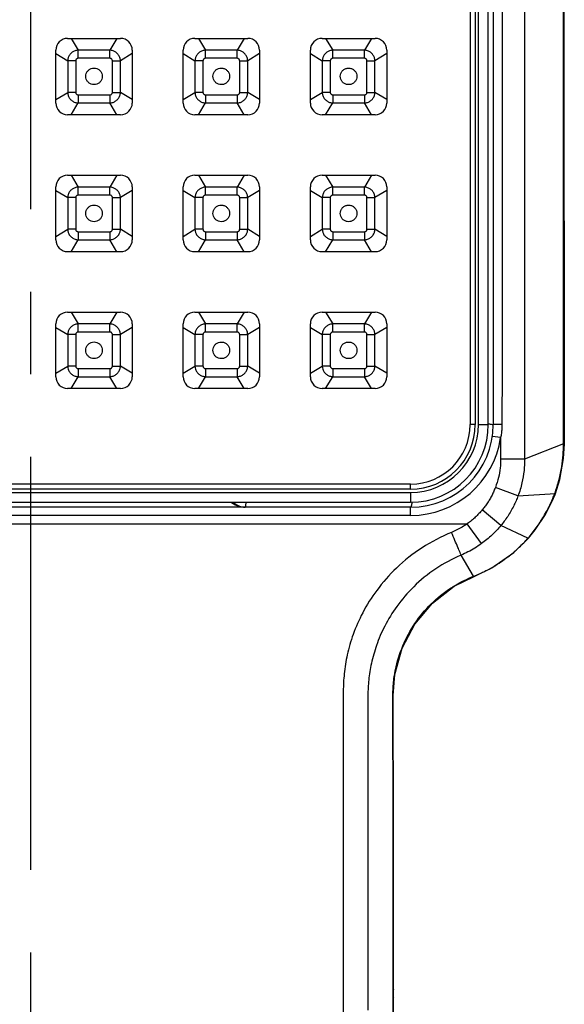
# Model space of a CAD drawing. Extents: x 5500 to 5920, y -4857 to -4263.
# Tile 15 of 20: x 5686 to 5694, y -4476 to -4461. Entities that reach past the tile are written whole.
import ezdxf

# ---------------------------------------------------------------- set-up
doc = ezdxf.new("R2010")
doc.units = 0
doc.header["$LTSCALE"] = 5
doc.header["$MEASUREMENT"] = 0
doc.linetypes.add('CENTER', pattern=[2, 1.25, -0.25, 0.25, -0.25])
doc.layers.get('0').update_dxf_attribs({"color": 2, "linetype": 'CONTINUOUS'})
doc.layers.add('CL', color=1, linetype='CENTER')
doc.layers.add('D', color=2, linetype='CONTINUOUS')

# ---------------------------------------------------------------- blocks, each defined once
blk = doc.blocks.new('A$C68571C2D')
at = {"color": 7, "linetype": 'Continuous'}
for p, q in [((16.646, 40.171), (16.637, 57.55)), ((15.221, 57.213), (15.221, 40.463)), ((15.296, 57.213), (15.296, 40.463)), ((15.346, 40.463), (15.346, 57.213)), ((15.496, 40.463), (15.496, 57.213)), ((15.571, 57.213), (15.571, 40.463)), ((15.296, 40.463), (15.221, 40.463)), ((15.346, 40.463), (15.496, 40.463)), ((15.703, 40.463), (15.571, 40.463)), ((15.682, 40.267), (15.558, 40.284)), ((16.633, 40.172), (16.044, 39.94)), ((16.633, 40.172), (16.646, 40.171)), ((16.044, 39.94), (15.682, 39.94)), ((14.321, 39.563), (2.821, 39.563)), ((14.321, 39.488), (14.321, 39.563)), ((15.945, 39.384), (15.603, 39.514)), ((14.321, 39.488), (2.821, 39.488)), ((2.821, 39.438), (14.321, 39.438)), ((14.321, 39.438), (14.321, 39.288)), ((15.945, 39.384), (16.511, 39.421)), ((16.459, 39.296), (16.505, 39.406)), ((16.505, 39.406), (16.511, 39.421)), ((2.821, 39.288), (14.321, 39.288)), ((14.321, 39.213), (2.821, 39.213)), ((14.321, 39.088), (14.321, 39.213)), ((16.439, 39.272), (16.449, 39.273)), ((16.449, 39.273), (16.459, 39.296)), ((14.321, 39.088), (2.821, 39.088)), ((15.687, 38.937), (15.404, 39.173)), ((1.963, 38.963), (15.178, 38.963)), ((15.394, 38.663), (15.178, 38.963)), ((16.096, 38.744), (15.687, 38.937)), ((16.096, 38.744), (16.105, 38.745)), ((16.105, 38.745), (16.207, 38.87)), ((15.271, 38.168), (15.084, 38.488)), ((15.271, 38.168), (15.28, 38.167)), ((13.303, 36.431), (13.303, 35.528)), ((13.675, 36.368), (13.674, 35.535)), ((14.053, 36.368), (14.056, 36.362)), ((14.054, 35.592), (14.058, 35.585)), ((14.066, 3.441), (14.061, 33.116)), ((14.058, 31.929), (14.061, 31.916)), ((14.058, 31.805), (14.061, 31.791))]:
    blk.add_line(p, q, dxfattribs=at)
at = {"linetype": 'Continuous'}
for p, q in [((9.133, 46.309), (9.933, 46.309)), ((9.186, 46.309), (9.294, 46.13)), ((9.88, 46.309), (9.772, 46.13)), ((11.058, 46.309), (11.858, 46.309)), ((11.111, 46.309), (11.219, 46.13)), ((11.805, 46.309), (11.697, 46.13)), ((12.983, 46.309), (13.783, 46.309)), ((13.036, 46.309), (13.144, 46.13)), ((13.73, 46.309), (13.622, 46.13)), ((8.955, 45.331), (8.955, 46.131)), ((8.955, 46.078), (9.135, 45.97)), ((9.294, 46.008), (9.294, 46.13)), ((9.772, 46.13), (9.294, 46.13)), ((9.772, 46.008), (9.772, 46.13)), ((10.111, 46.078), (9.932, 45.97)), ((10.111, 46.131), (10.111, 45.331)), ((10.88, 45.331), (10.88, 46.131)), ((10.88, 46.078), (11.06, 45.97)), ((11.697, 46.13), (11.219, 46.13)), ((11.219, 46.008), (11.219, 46.13)), ((11.697, 46.008), (11.697, 46.13)), ((12.036, 46.078), (11.857, 45.97)), ((12.036, 46.131), (12.036, 45.331)), ((12.805, 45.331), (12.805, 46.131)), ((12.805, 46.078), (12.985, 45.97)), ((13.144, 46.008), (13.144, 46.13)), ((13.622, 46.13), (13.144, 46.13)), ((13.622, 46.008), (13.622, 46.13)), ((13.961, 46.078), (13.782, 45.97)), ((13.961, 46.131), (13.961, 45.331)), ((9.256, 45.97), (9.135, 45.97)), ((9.135, 45.97), (9.135, 45.492)), ((9.256, 45.97), (9.256, 45.492)), ((9.772, 46.008), (9.294, 46.008)), ((9.811, 45.97), (9.932, 45.97)), ((9.811, 45.492), (9.811, 45.97)), ((9.932, 45.492), (9.932, 45.97)), ((11.181, 45.97), (11.06, 45.97)), ((11.06, 45.97), (11.06, 45.492)), ((11.181, 45.97), (11.181, 45.492)), ((11.697, 46.008), (11.219, 46.008)), ((11.736, 45.97), (11.857, 45.97)), ((11.736, 45.492), (11.736, 45.97)), ((11.857, 45.492), (11.857, 45.97)), ((13.106, 45.97), (12.985, 45.97)), ((12.985, 45.97), (12.985, 45.492)), ((13.106, 45.97), (13.106, 45.492)), ((13.622, 46.008), (13.144, 46.008)), ((13.661, 45.97), (13.782, 45.97)), ((13.661, 45.492), (13.661, 45.97)), ((13.782, 45.492), (13.782, 45.97)), ((8.955, 45.384), (9.135, 45.492)), ((9.256, 45.492), (9.135, 45.492)), ((9.294, 45.454), (9.294, 45.332)), ((9.294, 45.454), (9.772, 45.454)), ((9.772, 45.454), (9.772, 45.332)), ((9.811, 45.492), (9.932, 45.492)), ((10.111, 45.384), (9.932, 45.492)), ((10.88, 45.384), (11.06, 45.492)), ((11.181, 45.492), (11.06, 45.492)), ((11.219, 45.454), (11.697, 45.454)), ((11.219, 45.454), (11.219, 45.332)), ((11.697, 45.454), (11.697, 45.332)), ((11.736, 45.492), (11.857, 45.492)), ((12.036, 45.384), (11.857, 45.492)), ((12.805, 45.384), (12.985, 45.492)), ((13.106, 45.492), (12.985, 45.492)), ((13.144, 45.454), (13.622, 45.454)), ((13.144, 45.454), (13.144, 45.332)), ((13.622, 45.454), (13.622, 45.332)), ((13.661, 45.492), (13.782, 45.492)), ((13.961, 45.384), (13.782, 45.492)), ((9.186, 45.153), (9.294, 45.332)), ((9.294, 45.332), (9.772, 45.332)), ((9.88, 45.153), (9.772, 45.332)), ((11.111, 45.153), (11.219, 45.332)), ((11.219, 45.332), (11.697, 45.332)), ((11.805, 45.153), (11.697, 45.332)), ((13.036, 45.153), (13.144, 45.332)), ((13.144, 45.332), (13.622, 45.332)), ((13.73, 45.153), (13.622, 45.332)), ((9.933, 45.153), (9.133, 45.153)), ((11.858, 45.153), (11.058, 45.153)), ((13.783, 45.153), (12.983, 45.153)), ((9.133, 44.238), (9.933, 44.238)), ((9.186, 44.238), (9.294, 44.058)), ((9.88, 44.238), (9.772, 44.058)), ((11.058, 44.238), (11.858, 44.238)), ((11.111, 44.238), (11.219, 44.058)), ((11.805, 44.238), (11.697, 44.058)), ((12.983, 44.238), (13.783, 44.238)), ((13.036, 44.238), (13.144, 44.058)), ((13.73, 44.238), (13.622, 44.058)), ((8.955, 43.26), (8.955, 44.06)), ((8.955, 44.006), (9.135, 43.899)), ((9.294, 43.937), (9.294, 44.058)), ((9.772, 44.058), (9.294, 44.058)), ((9.772, 43.937), (9.772, 44.058)), ((10.111, 44.006), (9.932, 43.899)), ((10.111, 44.06), (10.111, 43.26)), ((10.88, 43.26), (10.88, 44.06)), ((10.88, 44.006), (11.06, 43.899)), ((11.697, 44.058), (11.219, 44.058)), ((11.219, 43.937), (11.219, 44.058)), ((11.697, 43.937), (11.697, 44.058)), ((12.036, 44.006), (11.857, 43.899)), ((12.036, 44.06), (12.036, 43.26)), ((12.805, 43.26), (12.805, 44.06)), ((12.805, 44.006), (12.985, 43.899)), ((13.622, 44.058), (13.144, 44.058)), ((13.144, 43.937), (13.144, 44.058)), ((13.622, 43.937), (13.622, 44.058)), ((13.961, 44.006), (13.782, 43.899)), ((13.961, 44.06), (13.961, 43.26)), ((9.256, 43.899), (9.135, 43.899)), ((9.135, 43.899), (9.135, 43.42)), ((9.256, 43.899), (9.256, 43.42)), ((9.772, 43.937), (9.294, 43.937)), ((9.811, 43.899), (9.932, 43.899)), ((9.811, 43.42), (9.811, 43.899)), ((9.932, 43.42), (9.932, 43.899)), ((11.181, 43.899), (11.06, 43.899)), ((11.06, 43.899), (11.06, 43.42)), ((11.181, 43.899), (11.181, 43.42)), ((11.697, 43.937), (11.219, 43.937)), ((11.736, 43.899), (11.857, 43.899)), ((11.736, 43.42), (11.736, 43.899)), ((11.857, 43.42), (11.857, 43.899)), ((13.106, 43.899), (12.985, 43.899)), ((12.985, 43.899), (12.985, 43.42)), ((13.106, 43.899), (13.106, 43.42)), ((13.622, 43.937), (13.144, 43.937)), ((13.661, 43.899), (13.782, 43.899)), ((13.661, 43.42), (13.661, 43.899)), ((13.782, 43.42), (13.782, 43.899)), ((8.955, 43.313), (9.135, 43.42)), ((9.256, 43.42), (9.135, 43.42)), ((9.294, 43.382), (9.294, 43.261)), ((9.294, 43.382), (9.772, 43.382)), ((9.772, 43.382), (9.772, 43.261)), ((9.811, 43.42), (9.932, 43.42)), ((10.111, 43.313), (9.932, 43.42)), ((10.88, 43.313), (11.06, 43.42)), ((11.181, 43.42), (11.06, 43.42)), ((11.219, 43.382), (11.697, 43.382)), ((11.219, 43.382), (11.219, 43.261)), ((11.697, 43.382), (11.697, 43.261)), ((11.736, 43.42), (11.857, 43.42)), ((12.036, 43.313), (11.857, 43.42)), ((12.805, 43.313), (12.985, 43.42)), ((13.106, 43.42), (12.985, 43.42)), ((13.144, 43.382), (13.622, 43.382)), ((13.144, 43.382), (13.144, 43.261)), ((13.622, 43.382), (13.622, 43.261)), ((13.661, 43.42), (13.782, 43.42)), ((13.961, 43.313), (13.782, 43.42)), ((9.186, 43.081), (9.294, 43.261)), ((9.294, 43.261), (9.772, 43.261)), ((9.88, 43.081), (9.772, 43.261)), ((11.111, 43.081), (11.219, 43.261)), ((11.219, 43.261), (11.697, 43.261)), ((11.805, 43.081), (11.697, 43.261)), ((13.036, 43.081), (13.144, 43.261)), ((13.144, 43.261), (13.622, 43.261)), ((13.73, 43.081), (13.622, 43.261)), ((9.933, 43.081), (9.133, 43.081)), ((11.858, 43.081), (11.058, 43.081)), ((13.783, 43.081), (12.983, 43.081)), ((9.133, 42.166), (9.933, 42.166)), ((9.186, 42.166), (9.294, 41.987)), ((9.88, 42.166), (9.772, 41.987)), ((11.058, 42.166), (11.858, 42.166)), ((11.111, 42.166), (11.219, 41.987)), ((11.805, 42.166), (11.697, 41.987)), ((12.983, 42.166), (13.783, 42.166)), ((13.036, 42.166), (13.144, 41.987)), ((13.73, 42.166), (13.622, 41.987)), ((8.955, 41.188), (8.955, 41.988)), ((8.955, 41.935), (9.135, 41.827)), ((9.294, 41.865), (9.294, 41.987)), ((9.772, 41.987), (9.294, 41.987)), ((9.772, 41.865), (9.772, 41.987)), ((10.111, 41.935), (9.932, 41.827)), ((10.111, 41.988), (10.111, 41.188)), ((10.88, 41.188), (10.88, 41.988)), ((10.88, 41.935), (11.06, 41.827)), ((11.697, 41.987), (11.219, 41.987)), ((11.219, 41.865), (11.219, 41.987)), ((11.697, 41.865), (11.697, 41.987)), ((12.036, 41.935), (11.857, 41.827)), ((12.036, 41.988), (12.036, 41.188)), ((12.805, 41.188), (12.805, 41.988)), ((12.805, 41.935), (12.985, 41.827)), ((13.622, 41.987), (13.144, 41.987)), ((13.144, 41.865), (13.144, 41.987)), ((13.622, 41.865), (13.622, 41.987)), ((13.961, 41.935), (13.782, 41.827)), ((13.961, 41.988), (13.961, 41.188)), ((9.256, 41.827), (9.135, 41.827)), ((9.135, 41.827), (9.135, 41.349)), ((9.256, 41.827), (9.256, 41.349)), ((9.772, 41.865), (9.294, 41.865)), ((9.811, 41.827), (9.932, 41.827)), ((9.811, 41.349), (9.811, 41.827)), ((9.932, 41.349), (9.932, 41.827)), ((11.181, 41.827), (11.06, 41.827)), ((11.06, 41.827), (11.06, 41.349)), ((11.181, 41.827), (11.181, 41.349)), ((11.697, 41.865), (11.219, 41.865)), ((11.736, 41.827), (11.857, 41.827)), ((11.736, 41.349), (11.736, 41.827)), ((11.857, 41.349), (11.857, 41.827)), ((13.106, 41.827), (12.985, 41.827)), ((12.985, 41.827), (12.985, 41.349)), ((13.106, 41.827), (13.106, 41.349)), ((13.622, 41.865), (13.144, 41.865)), ((13.661, 41.827), (13.782, 41.827)), ((13.661, 41.349), (13.661, 41.827)), ((13.782, 41.349), (13.782, 41.827)), ((8.955, 41.241), (9.135, 41.349)), ((9.256, 41.349), (9.135, 41.349)), ((9.294, 41.311), (9.294, 41.189)), ((9.294, 41.311), (9.772, 41.311)), ((9.772, 41.311), (9.772, 41.189)), ((9.811, 41.349), (9.932, 41.349)), ((10.111, 41.241), (9.932, 41.349)), ((10.88, 41.241), (11.06, 41.349)), ((11.181, 41.349), (11.06, 41.349)), ((11.219, 41.311), (11.219, 41.189)), ((11.219, 41.311), (11.697, 41.311)), ((11.697, 41.311), (11.697, 41.189)), ((11.736, 41.349), (11.857, 41.349)), ((12.036, 41.241), (11.857, 41.349)), ((12.805, 41.241), (12.985, 41.349)), ((13.106, 41.349), (12.985, 41.349)), ((13.144, 41.311), (13.144, 41.189)), ((13.144, 41.311), (13.622, 41.311)), ((13.622, 41.311), (13.622, 41.189)), ((13.661, 41.349), (13.782, 41.349)), ((13.961, 41.241), (13.782, 41.349)), ((9.186, 41.01), (9.294, 41.189)), ((9.294, 41.189), (9.772, 41.189)), ((9.88, 41.01), (9.772, 41.189)), ((11.111, 41.01), (11.219, 41.189)), ((11.219, 41.189), (11.697, 41.189)), ((11.805, 41.01), (11.697, 41.189)), ((13.036, 41.01), (13.144, 41.189)), ((13.144, 41.189), (13.622, 41.189)), ((13.73, 41.01), (13.622, 41.189)), ((9.933, 41.01), (9.133, 41.01)), ((11.858, 41.01), (11.058, 41.01)), ((13.783, 41.01), (12.983, 41.01))]:
    blk.add_line(p, q, dxfattribs=at)
at = {"color": 7, "linetype": 'Continuous'}
for points in [[(16.511, 39.421), (16.577, 39.634), (16.634, 39.951), (16.646, 40.171)], [(16.207, 38.87), (16.359, 39.101), (16.449, 39.273)], [(15.28, 38.167), (15.549, 38.296), (15.882, 38.527), (16.105, 38.745)], [(14.056, 36.362), (14.083, 36.684), (14.194, 37.082), (14.386, 37.446), (14.651, 37.763), (14.979, 38.017), (15.28, 38.167)], [(14.061, 33.116), (14.06, 34.401), (14.056, 36.362)]]:
    blk.add_lwpolyline(points, dxfattribs=at)
at = {"linetype": 'Continuous'}
for centre, start, end in [((9.133, 46.131), 90, 180), ((9.933, 46.131), 0, 90), ((11.058, 46.131), 90, 180), ((11.858, 46.131), 0, 90), ((12.983, 46.131), 90, 180), ((13.783, 46.131), 0, 90), ((9.133, 45.331), 180, 270), ((9.933, 45.331), 270, 0), ((11.058, 45.331), 180, 270), ((11.858, 45.331), 270, 0), ((12.983, 45.331), 180, 270), ((13.783, 45.331), 270, 0), ((9.133, 44.06), 90, 180), ((9.933, 44.06), 0, 90), ((11.058, 44.06), 90, 180), ((11.858, 44.06), 0, 90), ((12.983, 44.06), 90, 180), ((13.783, 44.06), 0, 90), ((9.133, 43.26), 180, 270), ((9.933, 43.26), 270, 0), ((11.058, 43.26), 180, 270), ((11.858, 43.26), 270, 0), ((12.983, 43.26), 180, 270), ((13.783, 43.26), 270, 0), ((9.133, 41.988), 90, 180), ((9.933, 41.988), 0, 90), ((11.058, 41.988), 90, 180), ((11.858, 41.988), 0, 90), ((12.983, 41.988), 90, 180), ((13.783, 41.988), 0, 90), ((9.133, 41.188), 180, 270), ((9.933, 41.188), 270, 0), ((11.058, 41.188), 180, 270), ((11.858, 41.188), 270, 0), ((12.983, 41.188), 180, 270), ((13.783, 41.188), 270, 0)]:
    blk.add_arc(centre, 0.178, start, end, dxfattribs=at)
at = {"color": 7, "linetype": 'Continuous'}
for centre, radius, start, end in [((14.321, 40.463), 0.9, 270, 0), ((14.321, 40.463), 0.975, 270, 0), ((14.321, 40.463), 1.175, 270, 0), ((14.321, 40.463), 1.025, 270, 0), ((14.321, 40.463), 1.25, 270, 359.9999), ((14.321, 40.463), 1.375, 270, 351.7811), ((11.821, 39.463), 0.25, 224.5513, 270)]:
    blk.add_arc(centre, radius, start, end, dxfattribs=at)
for points, start_tangent, end_tangent in [([(16.041, 57.562), (16.042, 53.188), (16.042, 48.672), (16.043, 44.181), (16.044, 39.94)], (0.000227, -1), (0.000253, -1)), ([(16.633, 40.172), (16.632, 42.502), (16.631, 44.909), (16.631, 47.222), (16.63, 49.324), (16.629, 51.318), (16.628, 53.426), (16.627, 55.541), (16.627, 57.551)], (-0.000385, 1), (-0.000443, 1)), ([(15.705, 57.213), (15.704, 51.452), (15.704, 45.869), (15.703, 40.463)], (-0.000154, -1), (-0.000175, -1)), ([(15.571, 40.463), (15.543, 40.463), (15.495, 40.467)], (0.007026, -0.999975), (-0.994756, -0.102275)), ([(15.703, 40.463), (15.7, 40.398), (15.693, 40.332), (15.682, 40.267)], (0.000415, -1), (-0.211498, -0.977378)), ([(15.682, 40.267), (15.682, 40.103), (15.682, 39.94)], (0.000377, -1), (0.000386, -1)), ([(16.501, 39.42), (16.566, 39.632), (16.606, 39.826), (16.627, 40.005), (16.633, 40.172)], (0.347051, 0.937846), (-0.006093, 0.999981)), ([(15.682, 39.94), (15.675, 39.807), (15.65, 39.665), (15.603, 39.514)], (0.000374, -1), (-0.355494, -0.934679)), ([(16.044, 39.94), (16.036, 39.767), (16.005, 39.58), (15.945, 39.384)], (0.006369, -0.99998), (-0.351067, -0.93635)), ([(15.603, 39.514), (15.58, 39.457), (15.552, 39.397), (15.52, 39.337), (15.483, 39.278), (15.443, 39.223), (15.404, 39.173)], (-0.355726, -0.93459), (-0.639639, -0.768675)), ([(15.945, 39.384), (15.916, 39.311), (15.88, 39.233), (15.837, 39.153), (15.789, 39.074), (15.737, 39.001), (15.687, 38.937)], (-0.35116, -0.936316), (-0.636807, -0.771023)), ([(16.439, 39.272), (16.471, 39.346)], (0.419699, 0.907663), (0.384388, 0.923172)), ([(16.471, 39.346), (16.501, 39.42)], (0.384388, 0.923172), (0.346956, 0.937881)), ([(11.821, 39.213), (11.729, 39.225), (11.65, 39.255), (11.602, 39.287)], (-1, 0), (-0.784776, 0.61978)), ([(11.821, 39.213), (11.826, 39.226), (11.829, 39.244), (11.832, 39.272), (11.833, 39.288)], (1, -0.000002), (0.06942, 0.997588)), ([(14.321, 39.213), (14.333, 39.232), (14.343, 39.287), (14.343, 39.291)], (1, 0.000036), (0.124945, 0.992164)), ([(16.096, 38.744), (16.219, 38.899), (16.334, 39.073), (16.439, 39.272)], (0.663046, 0.748579), (0.41973, 0.907649)), ([(15.404, 39.173), (15.353, 39.116), (15.299, 39.062), (15.241, 39.011), (15.178, 38.963)], (-0.639631, -0.768682), (-0.811728, -0.584036)), ([(15.178, 38.963), (15.1, 38.912), (15.02, 38.869), (14.94, 38.833)], (-0.820893, -0.571083), (-0.926815, -0.375517)), ([(15.687, 38.937), (15.622, 38.863), (15.551, 38.792), (15.475, 38.725), (15.395, 38.663)], (-0.636312, -0.771432), (-0.809701, -0.586842)), ([(14.94, 38.833), (14.494, 38.6), (14.106, 38.293), (13.809, 37.955), (13.596, 37.616), (13.452, 37.288), (13.363, 36.979), (13.317, 36.693), (13.303, 36.431)], (-0.923977, -0.382449), (0.00999, -0.99995)), ([(15.084, 38.488), (15.068, 38.528), (15.035, 38.606), (14.991, 38.712), (14.94, 38.833)], (-0.364008, 0.931396), (-0.38771, 0.921781)), ([(15.965, 38.609), (16.096, 38.744)], (0.725836, 0.687868), (0.663094, 0.748536)), ([(15.395, 38.663), (15.292, 38.594), (15.188, 38.536), (15.084, 38.488)], (-0.809677, -0.586876), (-0.921455, -0.388485)), ([(15.815, 38.48), (15.837, 38.497), (15.965, 38.609)], (0.786087, 0.618115), (0.725836, 0.687868)), ([(15.084, 38.488), (14.701, 38.282), (14.368, 38.01), (14.112, 37.712), (13.929, 37.413), (13.805, 37.123), (13.728, 36.851), (13.687, 36.599), (13.675, 36.368)], (-0.921567, -0.388218), (-0.005007, -0.999987)), ([(15.604, 38.333), (15.711, 38.403), (15.815, 38.48)], (0.854225, 0.519903), (0.786087, 0.618115)), ([(15.409, 38.228), (15.478, 38.262), (15.591, 38.325), (15.604, 38.333)], (0.903219, 0.429179), (0.854225, 0.519903)), ([(14.993, 38.03), (15.271, 38.168)], (0.856575, 0.516022), (0.92843, 0.371507)), ([(15.271, 38.168), (15.278, 38.171)], (0.931044, 0.364906), (0.92985, 0.36794)), ([(15.278, 38.171), (15.372, 38.211)], (0.92985, 0.36794), (0.911217, 0.411926)), ([(15.372, 38.211), (15.409, 38.228)], (0.911217, 0.411926), (0.903219, 0.429179)), ([(14.081, 36.694), (14.091, 36.75), (14.204, 37.117), (14.386, 37.454), (14.632, 37.75), (14.932, 37.992), (14.976, 38.019)], (0.168953, 0.985624), (0.851332, 0.524628)), ([(14.976, 38.019), (14.993, 38.03)], (0.851332, 0.524628), (0.856575, 0.516022)), ([(14.066, 36.595), (14.081, 36.694)], (0.117846, 0.993032), (0.168953, 0.985624)), ([(14.053, 36.368), (14.066, 36.595)], (0.000976, 1), (0.117846, 0.993032)), ([(14.054, 35.592), (14.054, 35.856), (14.053, 36.114), (14.053, 36.368)], (-0.002358, 0.999997), (-0.001919, 0.999998)), ([(13.303, 35.528), (13.301, 34.265), (13.3, 32.987), (13.3, 31.69)], (-0.001654, -0.999999), (0.000089, -1)), ([(13.674, 35.535), (13.674, 35.488), (13.674, 35.441)], (-0.000366, -1), (-0.001407, -0.999999)), ([(14.058, 31.929), (14.058, 32.334), (14.058, 32.77), (14.058, 33.244), (14.057, 33.758), (14.057, 34.318), (14.056, 34.928), (14.054, 35.592)], (0.000445, 1), (-0.00225, 0.999997)), ([(13.674, 35.441), (13.673, 34.178), (13.672, 32.9), (13.672, 31.603)], (-0.001389, -0.999999), (0.000063, -1)), ([(14.058, 31.916), (14.058, 31.929)], (0.000372, 1), (0.000428, 1)), ([(14.058, 31.867), (14.058, 31.916)], (0.000167, 1), (0.000372, 1)), ([(14.058, 31.805), (14.058, 31.867)], (-0.000095, 1), (0.000167, 1)), ([(14.058, 31.791), (14.058, 31.805)], (-0.000148, 1), (-0.000148, 1)), ([(14.062, 3.455), (14.06, 12.996), (14.059, 22.445), (14.058, 31.791)], (-0.000168, 1), (-0.000148, 1)), ([(13.3, 31.69), (13.301, 22.868), (13.302, 13.726), (13.303, 4.255)], (0.000089, -1), (0.000091, -1))]:
    blk.add_spline(points, degree=3, dxfattribs=dict(at, start_tangent=start_tangent, end_tangent=end_tangent))
at = {"linetype": 'Continuous'}
for points, start_tangent, end_tangent in [([(9.294, 46.13), (9.246, 46.121), (9.202, 46.098), (9.166, 46.062), (9.143, 46.018), (9.135, 45.97)], (-0.99963, -0.027186), (-0.026957, -0.999637)), ([(9.932, 45.97), (9.923, 46.018), (9.9, 46.062), (9.865, 46.098), (9.821, 46.121), (9.772, 46.13)], (-0.027186, 0.99963), (-0.999637, 0.026957)), ([(11.219, 46.13), (11.171, 46.121), (11.127, 46.098), (11.091, 46.062), (11.068, 46.018), (11.06, 45.97)], (-0.99963, -0.027186), (-0.026957, -0.999637)), ([(11.857, 45.97), (11.848, 46.018), (11.825, 46.062), (11.79, 46.098), (11.746, 46.121), (11.697, 46.13)], (-0.027186, 0.99963), (-0.999637, 0.026957)), ([(13.144, 46.13), (13.096, 46.121), (13.052, 46.098), (13.016, 46.062), (12.993, 46.018), (12.985, 45.97)], (-0.99963, -0.027186), (-0.026957, -0.999637)), ([(13.782, 45.97), (13.773, 46.018), (13.75, 46.062), (13.715, 46.098), (13.671, 46.121), (13.622, 46.13)], (-0.027186, 0.99963), (-0.999637, 0.026957)), ([(9.294, 46.008), (9.283, 46.007), (9.272, 46.001), (9.263, 45.992), (9.258, 45.981), (9.256, 45.97)], (-1, -0.000016), (0.000439, -1)), ([(9.811, 45.97), (9.809, 45.981), (9.803, 45.992), (9.795, 46.001), (9.784, 46.007), (9.772, 46.008)], (-0.000016, 1), (-1, -0.000439)), ([(11.219, 46.008), (11.208, 46.007), (11.197, 46.001), (11.188, 45.992), (11.183, 45.981), (11.181, 45.97)], (-1, -0.000016), (0.000439, -1)), ([(11.736, 45.97), (11.734, 45.981), (11.728, 45.992), (11.72, 46.001), (11.709, 46.007), (11.697, 46.008)], (-0.000016, 1), (-1, -0.000439)), ([(13.144, 46.008), (13.133, 46.007), (13.122, 46.001), (13.113, 45.992), (13.108, 45.981), (13.106, 45.97)], (-1, -0.000016), (0.000439, -1)), ([(13.661, 45.97), (13.659, 45.981), (13.653, 45.992), (13.645, 46.001), (13.634, 46.007), (13.622, 46.008)], (-0.000016, 1), (-1, -0.000439)), ([(9.407, 45.735), (9.415, 45.777), (9.437, 45.815), (9.47, 45.843), (9.511, 45.858), (9.555, 45.858), (9.596, 45.843), (9.629, 45.815), (9.651, 45.777), (9.658, 45.735)], (0, 1), (0, -1)), ([(11.332, 45.735), (11.339, 45.777), (11.361, 45.815), (11.395, 45.843), (11.436, 45.858), (11.479, 45.858), (11.521, 45.843), (11.554, 45.815), (11.576, 45.777), (11.583, 45.735)], (0, 1), (0, -1)), ([(13.256, 45.735), (13.264, 45.777), (13.286, 45.815), (13.319, 45.843), (13.361, 45.858), (13.404, 45.858), (13.446, 45.843), (13.479, 45.815), (13.501, 45.777), (13.509, 45.735)], (0, 1), (0, -1)), ([(9.658, 45.735), (9.651, 45.692), (9.629, 45.654), (9.596, 45.626), (9.555, 45.611), (9.511, 45.611), (9.47, 45.626), (9.437, 45.654), (9.415, 45.692), (9.407, 45.735)], (0, -1), (0, 1)), ([(11.583, 45.735), (11.576, 45.692), (11.554, 45.654), (11.521, 45.626), (11.479, 45.611), (11.436, 45.611), (11.395, 45.626), (11.361, 45.654), (11.339, 45.692), (11.332, 45.735)], (0, -1), (0, 1)), ([(13.509, 45.735), (13.501, 45.692), (13.479, 45.654), (13.446, 45.626), (13.404, 45.611), (13.361, 45.611), (13.319, 45.626), (13.286, 45.654), (13.264, 45.692), (13.256, 45.735)], (0, -1), (0, 1)), ([(9.135, 45.492), (9.143, 45.443), (9.166, 45.399), (9.202, 45.364), (9.246, 45.341), (9.294, 45.332)], (0.027186, -0.99963), (0.999637, -0.026957)), ([(9.256, 45.492), (9.258, 45.48), (9.263, 45.47), (9.272, 45.461), (9.283, 45.455), (9.294, 45.454)], (0.000016, -1), (1, 0.000439)), ([(9.772, 45.454), (9.784, 45.455), (9.795, 45.461), (9.803, 45.47), (9.809, 45.48), (9.811, 45.492)], (1, 0.000016), (-0.000439, 1)), ([(9.772, 45.332), (9.821, 45.341), (9.865, 45.364), (9.9, 45.399), (9.923, 45.443), (9.932, 45.492)], (0.99963, 0.027186), (0.026957, 0.999637)), ([(11.06, 45.492), (11.068, 45.443), (11.091, 45.399), (11.127, 45.364), (11.171, 45.341), (11.219, 45.332)], (0.027186, -0.99963), (0.999637, -0.026957)), ([(11.181, 45.492), (11.183, 45.48), (11.188, 45.47), (11.197, 45.461), (11.208, 45.455), (11.219, 45.454)], (0.000016, -1), (1, 0.000439)), ([(11.697, 45.332), (11.746, 45.341), (11.79, 45.364), (11.825, 45.399), (11.848, 45.443), (11.857, 45.492)], (0.99963, 0.027186), (0.026957, 0.999637)), ([(11.697, 45.454), (11.709, 45.455), (11.72, 45.461), (11.728, 45.47), (11.734, 45.48), (11.736, 45.492)], (1, 0.000016), (-0.000439, 1)), ([(12.985, 45.492), (12.993, 45.443), (13.016, 45.399), (13.052, 45.364), (13.096, 45.341), (13.144, 45.332)], (0.027186, -0.99963), (0.999637, -0.026957)), ([(13.106, 45.492), (13.108, 45.48), (13.113, 45.47), (13.122, 45.461), (13.133, 45.455), (13.144, 45.454)], (0.000016, -1), (1, 0.000439)), ([(13.622, 45.332), (13.671, 45.341), (13.715, 45.364), (13.75, 45.399), (13.773, 45.443), (13.782, 45.492)], (0.99963, 0.027186), (0.026957, 0.999637)), ([(13.622, 45.454), (13.634, 45.455), (13.645, 45.461), (13.653, 45.47), (13.659, 45.48), (13.661, 45.492)], (1, 0.000016), (-0.000439, 1)), ([(9.294, 44.058), (9.246, 44.049), (9.202, 44.026), (9.166, 43.991), (9.143, 43.947), (9.135, 43.899)], (-0.99963, -0.027186), (-0.026957, -0.999637)), ([(9.932, 43.899), (9.923, 43.947), (9.9, 43.991), (9.865, 44.026), (9.821, 44.049), (9.772, 44.058)], (-0.027186, 0.99963), (-0.999637, 0.026957)), ([(11.219, 44.058), (11.171, 44.049), (11.127, 44.026), (11.091, 43.991), (11.068, 43.947), (11.06, 43.899)], (-0.99963, -0.027186), (-0.026957, -0.999637)), ([(11.857, 43.899), (11.848, 43.947), (11.825, 43.991), (11.79, 44.026), (11.746, 44.049), (11.697, 44.058)], (-0.027186, 0.99963), (-0.999637, 0.026957)), ([(13.144, 44.058), (13.096, 44.049), (13.052, 44.026), (13.016, 43.991), (12.993, 43.947), (12.985, 43.899)], (-0.99963, -0.027186), (-0.026957, -0.999637)), ([(13.782, 43.899), (13.773, 43.947), (13.75, 43.991), (13.715, 44.026), (13.671, 44.049), (13.622, 44.058)], (-0.027186, 0.99963), (-0.999637, 0.026957)), ([(9.294, 43.937), (9.283, 43.935), (9.272, 43.93), (9.263, 43.921), (9.258, 43.91), (9.256, 43.899)], (-1, -0.000016), (0.000439, -1)), ([(9.811, 43.899), (9.809, 43.91), (9.803, 43.921), (9.795, 43.93), (9.784, 43.935), (9.772, 43.937)], (-0.000016, 1), (-1, -0.000439)), ([(11.219, 43.937), (11.208, 43.935), (11.197, 43.93), (11.188, 43.921), (11.183, 43.91), (11.181, 43.899)], (-1, -0.000016), (0.000439, -1)), ([(11.736, 43.899), (11.734, 43.91), (11.728, 43.921), (11.72, 43.93), (11.709, 43.935), (11.697, 43.937)], (-0.000016, 1), (-1, -0.000439)), ([(13.144, 43.937), (13.133, 43.935), (13.122, 43.93), (13.113, 43.921), (13.108, 43.91), (13.106, 43.899)], (-1, -0.000016), (0.000439, -1)), ([(13.661, 43.899), (13.659, 43.91), (13.653, 43.921), (13.645, 43.93), (13.634, 43.935), (13.622, 43.937)], (-0.000016, 1), (-1, -0.000439)), ([(9.407, 43.66), (9.415, 43.702), (9.437, 43.74), (9.47, 43.768), (9.511, 43.783), (9.555, 43.783), (9.596, 43.768), (9.629, 43.74), (9.651, 43.702), (9.658, 43.66)], (0, 1), (0, -1)), ([(11.332, 43.66), (11.339, 43.702), (11.361, 43.74), (11.395, 43.768), (11.436, 43.783), (11.479, 43.783), (11.521, 43.768), (11.554, 43.74), (11.576, 43.702), (11.583, 43.66)], (0, 1), (0, -1)), ([(13.256, 43.66), (13.264, 43.702), (13.286, 43.74), (13.319, 43.768), (13.361, 43.783), (13.404, 43.783), (13.446, 43.768), (13.479, 43.74), (13.501, 43.702), (13.509, 43.66)], (0, 1), (0, -1)), ([(9.658, 43.66), (9.651, 43.617), (9.629, 43.579), (9.596, 43.551), (9.555, 43.536), (9.511, 43.536), (9.47, 43.551), (9.437, 43.579), (9.415, 43.617), (9.407, 43.66)], (0, -1), (0, 1)), ([(11.583, 43.66), (11.576, 43.617), (11.554, 43.579), (11.521, 43.551), (11.479, 43.536), (11.436, 43.536), (11.395, 43.551), (11.361, 43.579), (11.339, 43.617), (11.332, 43.66)], (0, -1), (0, 1)), ([(13.509, 43.66), (13.501, 43.617), (13.479, 43.579), (13.446, 43.551), (13.404, 43.536), (13.361, 43.536), (13.319, 43.551), (13.286, 43.579), (13.264, 43.617), (13.256, 43.66)], (0, -1), (0, 1)), ([(9.135, 43.42), (9.143, 43.372), (9.166, 43.328), (9.202, 43.293), (9.246, 43.27), (9.294, 43.261)], (0.027186, -0.99963), (0.999637, -0.026957)), ([(9.256, 43.42), (9.258, 43.409), (9.263, 43.398), (9.272, 43.389), (9.283, 43.384), (9.294, 43.382)], (0.000016, -1), (1, 0.000439)), ([(9.772, 43.261), (9.821, 43.27), (9.865, 43.293), (9.9, 43.328), (9.923, 43.372), (9.932, 43.42)], (0.99963, 0.027186), (0.026957, 0.999637)), ([(9.772, 43.382), (9.784, 43.384), (9.795, 43.389), (9.803, 43.398), (9.809, 43.409), (9.811, 43.42)], (1, 0.000016), (-0.000439, 1)), ([(11.06, 43.42), (11.068, 43.372), (11.091, 43.328), (11.127, 43.293), (11.171, 43.27), (11.219, 43.261)], (0.027186, -0.99963), (0.999637, -0.026957)), ([(11.181, 43.42), (11.183, 43.409), (11.188, 43.398), (11.197, 43.389), (11.208, 43.384), (11.219, 43.382)], (0.000016, -1), (1, 0.000439)), ([(11.697, 43.261), (11.746, 43.27), (11.79, 43.293), (11.825, 43.328), (11.848, 43.372), (11.857, 43.42)], (0.99963, 0.027186), (0.026957, 0.999637)), ([(11.697, 43.382), (11.709, 43.384), (11.72, 43.389), (11.728, 43.398), (11.734, 43.409), (11.736, 43.42)], (1, 0.000016), (-0.000439, 1)), ([(12.985, 43.42), (12.993, 43.372), (13.016, 43.328), (13.052, 43.293), (13.096, 43.27), (13.144, 43.261)], (0.027186, -0.99963), (0.999637, -0.026957)), ([(13.106, 43.42), (13.108, 43.409), (13.113, 43.398), (13.122, 43.389), (13.133, 43.384), (13.144, 43.382)], (0.000016, -1), (1, 0.000439)), ([(13.622, 43.261), (13.671, 43.27), (13.715, 43.293), (13.75, 43.328), (13.773, 43.372), (13.782, 43.42)], (0.99963, 0.027186), (0.026957, 0.999637)), ([(13.622, 43.382), (13.634, 43.384), (13.645, 43.389), (13.653, 43.398), (13.659, 43.409), (13.661, 43.42)], (1, 0.000016), (-0.000439, 1)), ([(9.294, 41.987), (9.246, 41.978), (9.202, 41.955), (9.166, 41.92), (9.143, 41.876), (9.135, 41.827)], (-0.99963, -0.027186), (-0.026957, -0.999637)), ([(9.932, 41.827), (9.923, 41.876), (9.9, 41.92), (9.865, 41.955), (9.821, 41.978), (9.772, 41.987)], (-0.027186, 0.99963), (-0.999637, 0.026957)), ([(11.219, 41.987), (11.171, 41.978), (11.127, 41.955), (11.091, 41.92), (11.068, 41.876), (11.06, 41.827)], (-0.99963, -0.027186), (-0.026957, -0.999637)), ([(11.857, 41.827), (11.848, 41.876), (11.825, 41.92), (11.79, 41.955), (11.746, 41.978), (11.697, 41.987)], (-0.027186, 0.99963), (-0.999637, 0.026957)), ([(13.144, 41.987), (13.096, 41.978), (13.052, 41.955), (13.016, 41.92), (12.993, 41.876), (12.985, 41.827)], (-0.99963, -0.027186), (-0.026957, -0.999637)), ([(13.782, 41.827), (13.773, 41.876), (13.75, 41.92), (13.715, 41.955), (13.671, 41.978), (13.622, 41.987)], (-0.027186, 0.99963), (-0.999637, 0.026957)), ([(9.294, 41.865), (9.283, 41.864), (9.272, 41.858), (9.263, 41.849), (9.258, 41.839), (9.256, 41.827)], (-1, -0.000016), (0.000439, -1)), ([(9.811, 41.827), (9.809, 41.839), (9.803, 41.849), (9.795, 41.858), (9.784, 41.864), (9.772, 41.865)], (-0.000016, 1), (-1, -0.000439)), ([(11.219, 41.865), (11.208, 41.864), (11.197, 41.858), (11.188, 41.849), (11.183, 41.839), (11.181, 41.827)], (-1, -0.000016), (0.000439, -1)), ([(11.736, 41.827), (11.734, 41.839), (11.728, 41.849), (11.72, 41.858), (11.709, 41.864), (11.697, 41.865)], (-0.000016, 1), (-1, -0.000439)), ([(13.144, 41.865), (13.133, 41.864), (13.122, 41.858), (13.113, 41.849), (13.108, 41.839), (13.106, 41.827)], (-1, -0.000016), (0.000439, -1)), ([(13.661, 41.827), (13.659, 41.839), (13.653, 41.849), (13.645, 41.858), (13.634, 41.864), (13.622, 41.865)], (-0.000016, 1), (-1, -0.000439)), ([(9.407, 41.588), (9.415, 41.631), (9.437, 41.669), (9.47, 41.697), (9.511, 41.712), (9.555, 41.712), (9.596, 41.697), (9.629, 41.669), (9.651, 41.631), (9.658, 41.588)], (0, 1), (0, -1)), ([(9.658, 41.588), (9.651, 41.545), (9.629, 41.508), (9.596, 41.48), (9.555, 41.465), (9.511, 41.465), (9.47, 41.48), (9.437, 41.508), (9.415, 41.545), (9.407, 41.588)], (0, -1), (0, 1)), ([(11.332, 41.588), (11.339, 41.631), (11.361, 41.669), (11.395, 41.697), (11.436, 41.712), (11.479, 41.712), (11.521, 41.697), (11.554, 41.669), (11.576, 41.631), (11.583, 41.588)], (0, 1), (0, -1)), ([(11.583, 41.588), (11.576, 41.545), (11.554, 41.507), (11.521, 41.479), (11.479, 41.464), (11.436, 41.464), (11.395, 41.479), (11.361, 41.507), (11.339, 41.545), (11.332, 41.588)], (0, -1), (0, 1)), ([(13.256, 41.588), (13.264, 41.631), (13.286, 41.669), (13.319, 41.697), (13.361, 41.712), (13.404, 41.712), (13.446, 41.697), (13.479, 41.669), (13.501, 41.631), (13.509, 41.588)], (0, 1), (0, -1)), ([(13.509, 41.588), (13.501, 41.545), (13.479, 41.507), (13.446, 41.479), (13.404, 41.464), (13.361, 41.464), (13.319, 41.479), (13.286, 41.507), (13.264, 41.545), (13.256, 41.588)], (0, -1), (0, 1)), ([(9.135, 41.349), (9.143, 41.301), (9.166, 41.257), (9.202, 41.221), (9.246, 41.198), (9.294, 41.189)], (0.027186, -0.99963), (0.999637, -0.026957)), ([(9.256, 41.349), (9.258, 41.338), (9.263, 41.327), (9.272, 41.318), (9.283, 41.312), (9.294, 41.311)], (0.000016, -1), (1, 0.000439)), ([(9.772, 41.189), (9.821, 41.198), (9.865, 41.221), (9.9, 41.257), (9.923, 41.301), (9.932, 41.349)], (0.99963, 0.027186), (0.026957, 0.999637)), ([(9.772, 41.311), (9.784, 41.312), (9.795, 41.318), (9.803, 41.327), (9.809, 41.338), (9.811, 41.349)], (1, 0.000016), (-0.000439, 1)), ([(11.06, 41.349), (11.068, 41.301), (11.091, 41.257), (11.127, 41.221), (11.171, 41.198), (11.219, 41.189)], (0.027186, -0.99963), (0.999637, -0.026957)), ([(11.181, 41.349), (11.183, 41.338), (11.188, 41.327), (11.197, 41.318), (11.208, 41.312), (11.219, 41.311)], (0.000016, -1), (1, 0.000439)), ([(11.697, 41.189), (11.746, 41.198), (11.79, 41.221), (11.825, 41.257), (11.848, 41.301), (11.857, 41.349)], (0.99963, 0.027186), (0.026957, 0.999637)), ([(11.697, 41.311), (11.709, 41.312), (11.72, 41.318), (11.728, 41.327), (11.734, 41.338), (11.736, 41.349)], (1, 0.000016), (-0.000439, 1)), ([(12.985, 41.349), (12.993, 41.301), (13.016, 41.257), (13.052, 41.221), (13.096, 41.198), (13.144, 41.189)], (0.027186, -0.99963), (0.999637, -0.026957)), ([(13.106, 41.349), (13.108, 41.338), (13.113, 41.327), (13.122, 41.318), (13.133, 41.312), (13.144, 41.311)], (0.000016, -1), (1, 0.000439)), ([(13.622, 41.189), (13.671, 41.198), (13.715, 41.221), (13.75, 41.257), (13.773, 41.301), (13.782, 41.349)], (0.99963, 0.027186), (0.026957, 0.999637)), ([(13.622, 41.311), (13.634, 41.312), (13.645, 41.318), (13.653, 41.327), (13.659, 41.338), (13.661, 41.349)], (1, 0.000016), (-0.000439, 1))]:
    blk.add_spline(points, degree=3, dxfattribs=dict(at, start_tangent=start_tangent, end_tangent=end_tangent))
at = {"layer": 'CL'}
blk.add_line((8.571, 59.975), (8.571, 0), dxfattribs=at)

msp = doc.modelspace()

# ---------------------------------------------------------------- block references
at = {"layer": 'D', "ltscale": 0.6}
msp.add_blockref('A$C68571C2D', (5677.75, -4507.75), dxfattribs=at)

doc.saveas('drawing.dxf')
